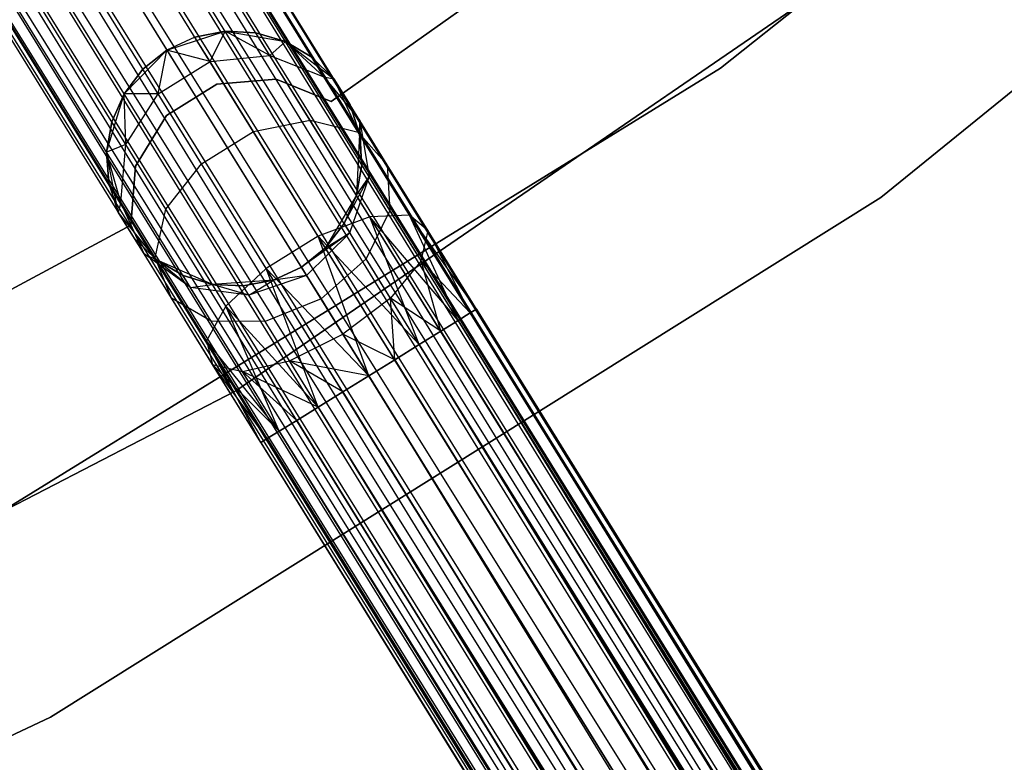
# Model space of a CAD drawing. Extents: x -189 to 189, y -189 to 189.
# Tile 193 of 256: x 30.16 to 37.87, y -56.17 to -50.36. Entities that reach past the tile are written whole.
import ezdxf

# ---------------------------------------------------------------- set-up
doc = ezdxf.new("R2010")
doc.units = 0
doc.header["$LTSCALE"] = 25.4
doc.layers.get('0').update_dxf_attribs({"linetype": 'CONTINUOUS'})

# ---------------------------------------------------------------- blocks, each defined once
blk = doc.blocks.new('NL2500012474_STL')
at = {"color": 0}
for p, q in [((280.8198, -142.7524, 177.8546), (214.8885, -36.2698, 177.8546)), ((280.8198, -142.7524, 177.8546), (214.8885, -36.2698, 177.8546)), ((214.8885, -36.2698, 177.1454), (280.8688, -142.722, 177.3795)), ((214.8885, -36.2698, 177.1454), (280.8688, -142.722, 177.3795)), ((280.8688, -142.722, 177.3795), (214.9376, -36.2395, 177.6205)), ((280.8688, -142.722, 177.3795), (214.9376, -36.2395, 177.3795)), ((280.8198, -142.7524, 177.8546), (214.9376, -36.2395, 177.6205)), ((280.8198, -142.7524, 177.8546), (214.9376, -36.2395, 177.6205)), ((280.8688, -142.722, 177.3795), (214.9376, -36.2395, 177.6205)), ((280.8688, -142.722, 177.3795), (214.9376, -36.2395, 177.3795)), ((280.5886, -142.8956, 178.2485), (214.7933, -36.3288, 178.0681)), ((280.5886, -142.8956, 178.2485), (214.7933, -36.3288, 178.0681)), ((280.8198, -142.7524, 177.8546), (214.7933, -36.3288, 178.0681)), ((280.8198, -142.7524, 177.8546), (214.7933, -36.3288, 178.0681)), ((214.7933, -36.3288, 176.9319), (280.7245, -142.8114, 176.9319)), ((214.7933, -36.3288, 176.9319), (280.7245, -142.8114, 176.9319)), ((214.7933, -36.3288, 176.9319), (280.8688, -142.722, 177.3795)), ((214.7933, -36.3288, 176.9319), (280.8688, -142.722, 177.3795)), ((280.2283, -143.1187, 178.4709), (214.6574, -36.413, 178.2485)), ((280.2283, -143.1187, 178.4709), (214.6574, -36.413, 178.2485)), ((280.5886, -142.8956, 178.2485), (214.6574, -36.413, 178.2485)), ((280.5886, -142.8956, 178.2485), (214.6574, -36.413, 178.2485)), ((214.6574, -36.413, 176.7515), (280.7245, -142.8114, 176.9319)), ((214.6574, -36.413, 176.7515), (280.7245, -142.8114, 176.9319)), ((280.2283, -143.1187, 178.4709), (214.4887, -36.5174, 178.3855)), ((280.2283, -143.1187, 178.4709), (214.4887, -36.5174, 178.3855)), ((280.4199, -143, 176.6146), (214.4887, -36.5174, 176.6146)), ((214.4887, -36.5174, 176.6146), (280.7245, -142.8114, 176.9319)), ((214.4887, -36.5174, 176.6146), (280.7245, -142.8114, 176.9319)), ((280.4199, -143, 176.6146), (214.4887, -36.5174, 176.6146)), ((280.2283, -143.1187, 178.4709), (214.2971, -36.6361, 178.4709)), ((280.2283, -143.1187, 178.4709), (214.2971, -36.6361, 178.4709)), ((214.2971, -36.6361, 176.5291), (280.4199, -143, 176.6146)), ((214.2971, -36.6361, 176.5291), (280.4199, -143, 176.6146)), ((280.0248, -143.2446, 178.5), (214.0936, -36.762, 178.5)), ((280.0248, -143.2446, 178.5), (214.0936, -36.762, 178.5)), ((214.0936, -36.762, 176.5), (280.0248, -143.2446, 176.5)), ((214.0936, -36.762, 176.5), (280.0248, -143.2446, 176.5)), ((214.0936, -36.762, 176.5), (280.4199, -143, 176.6146)), ((214.0936, -36.762, 176.5), (280.4199, -143, 176.6146)), ((279.461, -143.5937, 178.2485), (213.8901, -36.888, 178.4709)), ((279.461, -143.5937, 178.2485), (213.8901, -36.888, 178.4709)), ((279.8214, -143.3706, 178.4709), (213.8901, -36.888, 178.4709)), ((279.8214, -143.3706, 178.4709), (213.8901, -36.888, 178.4709)), ((213.8901, -36.888, 176.5291), (280.0248, -143.2446, 176.5)), ((213.8901, -36.888, 176.5291), (280.0248, -143.2446, 176.5)), ((279.6297, -143.4893, 176.6146), (213.6985, -37.0067, 176.6146)), ((213.6985, -37.0067, 176.6146), (280.0248, -143.2446, 176.5)), ((279.6297, -143.4893, 176.6146), (213.6985, -37.0067, 176.6146)), ((279.461, -143.5937, 178.2485), (213.6985, -37.0067, 178.3855)), ((279.461, -143.5937, 178.2485), (213.6985, -37.0067, 178.3855)), ((213.6985, -37.0067, 176.6146), (280.0248, -143.2446, 176.5)), ((279.6297, -143.4893, 176.6146), (213.5298, -37.1111, 176.7515)), ((279.6297, -143.4893, 176.6146), (213.5298, -37.1111, 176.7515)), ((279.2299, -143.7369, 177.8546), (213.5298, -37.1111, 178.2485)), ((279.2299, -143.7369, 177.8546), (213.5298, -37.1111, 178.2485)), ((279.461, -143.5937, 178.2485), (213.5298, -37.1111, 178.2485)), ((279.461, -143.5937, 178.2485), (213.5298, -37.1111, 178.2485)), ((279.6297, -143.4893, 176.6146), (213.3939, -37.1953, 176.9319)), ((279.6297, -143.4893, 176.6146), (213.3939, -37.1953, 176.9319)), ((279.3251, -143.6779, 176.9319), (213.3939, -37.1953, 176.9319)), ((279.3251, -143.6779, 176.9319), (213.3939, -37.1953, 176.9319)), ((279.2299, -143.7369, 177.8546), (213.3939, -37.1953, 178.0681)), ((279.2299, -143.7369, 177.8546), (213.3939, -37.1953, 178.0681)), ((279.1808, -143.7672, 177.3795), (213.2496, -37.2846, 177.3795)), ((279.1808, -143.7672, 177.3795), (213.2496, -37.2846, 177.6205)), ((279.3251, -143.6779, 176.9319), (213.2496, -37.2846, 177.3795)), ((279.3251, -143.6779, 176.9319), (213.2496, -37.2846, 177.3795)), ((279.1808, -143.7672, 177.3795), (213.2496, -37.2846, 177.3795)), ((279.1808, -143.7672, 177.3795), (213.2496, -37.2846, 177.6205)), ((279.3251, -143.6779, 176.9319), (213.2986, -37.2543, 177.1454)), ((279.3251, -143.6779, 176.9319), (213.2986, -37.2543, 177.1454)), ((279.1808, -143.7672, 177.3795), (213.2986, -37.2543, 177.8546)), ((279.1808, -143.7672, 177.3795), (213.2986, -37.2543, 177.8546)), ((279.2299, -143.7369, 177.8546), (213.2986, -37.2543, 177.8546)), ((279.2299, -143.7369, 177.8546), (213.2986, -37.2543, 177.8546)), ((232.8032, -46.0138, 20), (226.9551, -50.6789, 20)), ((226.9551, -50.6789, 19), (232.8032, -46.0138, 19)), ((232.8032, -46.0138, 20), (226.9551, -50.6789, 20)), ((226.9551, -50.6789, 19), (232.8032, -46.0138, 19)), ((228.2097, -51.6896, 26.5), (234.1705, -46.8659, 26.5)), ((234.1705, -46.8659, 17), (228.2097, -51.6896, 17)), ((228.2097, -51.6896, 26.5), (234.1705, -46.8659, 26.5)), ((234.1705, -46.8659, 17), (228.2097, -51.6896, 17)), ((228.4834, -47.7014, 22), (223.9073, -50.9379, 22)), ((223.9073, -50.9379, 20), (228.4834, -47.7014, 20)), ((223.9073, -50.9379, 20), (228.4834, -47.7014, 20)), ((228.4834, -47.7014, 22), (223.9073, -50.9379, 22)), ((229.4569, -48.8872, 26.5), (223.1609, -53.2036, 26.5)), ((223.1609, -53.2036, 17), (229.4569, -48.8872, 17)), ((223.1609, -53.2036, 17), (229.4569, -48.8872, 17)), ((229.4569, -48.8872, 26.5), (223.1609, -53.2036, 26.5)), ((222.6218, -50.5356, 20), (223.0772, -50.3883, 20)), ((222.6218, -50.5356, 20), (223.0772, -50.3883, 20)), ((223.0772, -50.3883, 25.5), (222.8405, -50.4343, 25.5)), ((222.8405, -50.4343, 25.5), (223.0772, -50.3883, 20)), ((222.8405, -50.4343, 25.5), (223.0772, -50.3883, 20)), ((223.0772, -50.3883, 25.5), (222.8405, -50.4343, 25.5)), ((222.9596, -50.6266, 26.6369), (223.0772, -50.3883, 25.5)), ((222.9596, -50.6266, 26.6369), (223.0772, -50.3883, 25.5)), ((223.0772, -50.3883, 20), (223.5489, -50.4696, 20)), ((223.4281, -50.5782, 26.5518), (223.0772, -50.3883, 25.5)), ((223.4281, -50.5782, 26.5518), (223.0772, -50.3883, 25.5)), ((223.318, -50.4003, 25.5), (223.0772, -50.3883, 25.5)), ((223.0772, -50.3883, 20), (223.318, -50.4003, 25.5)), ((223.0772, -50.3883, 20), (223.5489, -50.4696, 20)), ((223.0772, -50.3883, 25.5), (223.0772, -50.3883, 20)), ((223.0772, -50.3883, 25.5), (223.0772, -50.3883, 20)), ((223.318, -50.4003, 25.5), (223.0772, -50.3883, 25.5)), ((223.0772, -50.3883, 20), (223.318, -50.4003, 25.5)), ((223.4281, -50.5782, 26.5518), (223.318, -50.4003, 25.5)), ((223.4281, -50.5782, 26.5518), (223.318, -50.4003, 25.5)), ((223.5489, -50.4696, 25.5), (223.318, -50.4003, 25.5)), ((223.318, -50.4003, 25.5), (223.5489, -50.4696, 20)), ((223.318, -50.4003, 25.5), (223.5489, -50.4696, 20)), ((223.5489, -50.4696, 25.5), (223.318, -50.4003, 25.5)), ((222.8405, -50.4343, 25.5), (222.6218, -50.5356, 25.5)), ((222.8405, -50.4343, 25.5), (222.6218, -50.5356, 25.5)), ((222.8405, -50.4343, 25.5), (222.6218, -50.5356, 20)), ((222.8405, -50.4343, 25.5), (222.6218, -50.5356, 20)), ((222.9596, -50.6266, 26.6369), (222.8405, -50.4343, 25.5)), ((222.9596, -50.6266, 26.6369), (222.8405, -50.4343, 25.5)), ((223.4281, -50.5782, 26.5518), (223.5489, -50.4696, 25.5)), ((223.4281, -50.5782, 26.5518), (223.5489, -50.4696, 25.5)), ((223.5489, -50.4696, 20), (223.9288, -50.7607, 20)), ((223.8509, -50.7445, 26.4011), (223.5489, -50.4696, 25.5)), ((223.8509, -50.7445, 26.4011), (223.5489, -50.4696, 25.5)), ((223.7565, -50.5921, 25.5), (223.5489, -50.4696, 25.5)), ((223.5489, -50.4696, 20), (223.7565, -50.5921, 25.5)), ((223.5489, -50.4696, 20), (223.9288, -50.7607, 20)), ((223.5489, -50.4696, 25.5), (223.5489, -50.4696, 20)), ((223.5489, -50.4696, 25.5), (223.5489, -50.4696, 20)), ((223.7565, -50.5921, 25.5), (223.5489, -50.4696, 25.5)), ((223.5489, -50.4696, 20), (223.7565, -50.5921, 25.5)), ((222.287, -50.8776, 20), (222.6218, -50.5356, 20)), ((222.287, -50.8776, 20), (222.6218, -50.5356, 20)), ((222.6218, -50.5356, 25.5), (222.4336, -50.6863, 25.5)), ((222.4336, -50.6863, 25.5), (222.6218, -50.5356, 20)), ((222.6218, -50.5356, 25.5), (222.4336, -50.6863, 25.5)), ((222.4336, -50.6863, 25.5), (222.6218, -50.5356, 20)), ((222.5527, -50.8785, 26.6369), (222.6218, -50.5356, 25.5)), ((222.5527, -50.8785, 26.6369), (222.6218, -50.5356, 25.5)), ((222.9596, -50.6266, 26.6369), (222.6218, -50.5356, 25.5)), ((222.9596, -50.6266, 26.6369), (222.6218, -50.5356, 25.5)), ((222.6218, -50.5356, 25.5), (222.6218, -50.5356, 20)), ((222.6218, -50.5356, 25.5), (222.6218, -50.5356, 20)), ((222.5527, -50.8785, 26.6369), (222.9596, -50.6266, 26.6369)), ((222.5527, -50.8785, 26.6369), (222.9596, -50.6266, 26.6369)), ((222.9596, -50.6266, 26.6369), (223.4281, -50.5782, 26.5518)), ((222.9596, -50.6266, 26.6369), (223.4281, -50.5782, 26.5518)), ((223.2986, -51.1741, 27.6008), (222.9596, -50.6266, 26.6369)), ((223.2986, -51.1741, 27.6008), (222.9596, -50.6266, 26.6369)), ((223.4281, -50.5782, 26.5518), (223.8509, -50.7445, 26.4011)), ((223.7418, -51.0847, 27.4435), (223.4281, -50.5782, 26.5518)), ((223.7418, -51.0847, 27.4435), (223.4281, -50.5782, 26.5518)), ((223.4281, -50.5782, 26.5518), (223.8509, -50.7445, 26.4011)), ((223.8509, -50.7445, 26.4011), (223.7565, -50.5921, 25.5)), ((223.8509, -50.7445, 26.4011), (223.7565, -50.5921, 25.5)), ((223.9288, -50.7607, 25.5), (223.7565, -50.5921, 25.5)), ((223.7565, -50.5921, 25.5), (223.9288, -50.7607, 20)), ((223.7565, -50.5921, 25.5), (223.9288, -50.7607, 20)), ((223.9288, -50.7607, 25.5), (223.7565, -50.5921, 25.5)), ((220.5874, -54.6052, 19), (226.9551, -50.6789, 19)), ((226.9551, -50.6789, 20), (220.5874, -54.6052, 20)), ((226.9551, -50.6789, 20), (220.5874, -54.6052, 20)), ((220.5874, -54.6052, 19), (226.9551, -50.6789, 19)), ((222.4336, -50.6863, 25.5), (222.287, -50.8776, 25.5)), ((222.287, -50.8776, 20), (222.4336, -50.6863, 25.5)), ((222.4336, -50.6863, 25.5), (222.287, -50.8776, 25.5)), ((222.287, -50.8776, 20), (222.4336, -50.6863, 25.5)), ((222.5527, -50.8785, 26.6369), (222.4336, -50.6863, 25.5)), ((222.5527, -50.8785, 26.6369), (222.4336, -50.6863, 25.5)), ((226.9551, -50.6789, 20), (226.9551, -50.6789, 19)), ((226.9551, -50.6789, 20), (226.9551, -50.6789, 19)), ((223.4764, -50.7637, 22), (223.0133, -50.8031, 22)), ((223.0133, -50.8031, 20), (223.4764, -50.7637, 20)), ((223.0133, -50.8031, 20), (223.4764, -50.7637, 20)), ((223.4764, -50.7637, 22), (223.0133, -50.8031, 22)), ((223.9073, -50.9379, 22), (223.4764, -50.7637, 22)), ((223.4764, -50.7637, 22), (223.4764, -50.7637, 20)), ((223.4764, -50.7637, 20), (223.9073, -50.9379, 20)), ((223.4764, -50.7637, 22), (223.4764, -50.7637, 20)), ((223.4764, -50.7637, 20), (223.9073, -50.9379, 20)), ((223.9073, -50.9379, 22), (223.4764, -50.7637, 22)), ((223.8509, -50.7445, 26.4011), (223.9288, -50.7607, 25.5)), ((223.8509, -50.7445, 26.4011), (223.9288, -50.7607, 25.5)), ((223.8509, -50.7445, 26.4011), (224.131, -51.0873, 26.2192)), ((224.1196, -51.1784, 27.165), (223.8509, -50.7445, 26.4011)), ((224.1196, -51.1784, 27.165), (223.8509, -50.7445, 26.4011)), ((223.8509, -50.7445, 26.4011), (224.131, -51.0873, 26.2192)), ((223.9288, -50.7607, 20), (224.1299, -51.195, 20)), ((224.131, -51.0873, 26.2192), (223.9288, -50.7607, 25.5)), ((223.9288, -50.7607, 20), (224.0557, -50.9657, 25.5)), ((223.9288, -50.7607, 25.5), (223.9288, -50.7607, 20)), ((224.131, -51.0873, 26.2192), (223.9288, -50.7607, 25.5)), ((223.9288, -50.7607, 20), (224.0557, -50.9657, 25.5)), ((223.9288, -50.7607, 20), (224.1299, -51.195, 20)), ((223.9288, -50.7607, 25.5), (223.9288, -50.7607, 20)), ((223.0133, -50.8031, 22), (222.618, -51.0476, 22)), ((222.618, -51.0476, 20), (223.0133, -50.8031, 20)), ((222.618, -51.0476, 20), (223.0133, -50.8031, 20)), ((223.0133, -50.8031, 22), (222.618, -51.0476, 22)), ((223.0133, -50.8031, 22), (223.0133, -50.8031, 20)), ((223.0133, -50.8031, 22), (223.0133, -50.8031, 20)), ((222.1495, -51.336, 20), (222.287, -50.8776, 20)), ((222.1495, -51.336, 20), (222.287, -50.8776, 20)), ((222.287, -50.8776, 25.5), (222.1904, -51.0985, 25.5)), ((222.1904, -51.0985, 25.5), (222.287, -50.8776, 20)), ((222.1904, -51.0985, 25.5), (222.287, -50.8776, 20)), ((222.287, -50.8776, 25.5), (222.1904, -51.0985, 25.5)), ((222.3005, -51.2764, 26.5518), (222.287, -50.8776, 25.5)), ((222.3005, -51.2764, 26.5518), (222.287, -50.8776, 25.5)), ((222.5527, -50.8785, 26.6369), (222.287, -50.8776, 25.5)), ((222.5527, -50.8785, 26.6369), (222.287, -50.8776, 25.5)), ((222.287, -50.8776, 25.5), (222.287, -50.8776, 20)), ((222.287, -50.8776, 25.5), (222.287, -50.8776, 20)), ((222.3005, -51.2764, 26.5518), (222.5527, -50.8785, 26.6369)), ((222.3005, -51.2764, 26.5518), (222.5527, -50.8785, 26.6369)), ((222.8917, -51.4261, 27.6008), (222.5527, -50.8785, 26.6369)), ((222.8917, -51.4261, 27.6008), (222.5527, -50.8785, 26.6369)), ((223.9073, -50.9379, 22), (223.9073, -50.9379, 20)), ((223.9073, -50.9379, 22), (223.9073, -50.9379, 20)), ((224.131, -51.0873, 26.2192), (224.0557, -50.9657, 25.5)), ((224.1299, -51.195, 25.5), (224.0557, -50.9657, 25.5)), ((224.131, -51.0873, 26.2192), (224.0557, -50.9657, 25.5)), ((224.0557, -50.9657, 25.5), (224.1299, -51.195, 20)), ((224.0557, -50.9657, 25.5), (224.1299, -51.195, 20)), ((224.1299, -51.195, 25.5), (224.0557, -50.9657, 25.5)), ((222.1904, -51.0985, 25.5), (222.1495, -51.336, 25.5)), ((222.1495, -51.336, 20), (222.1904, -51.0985, 25.5)), ((222.1904, -51.0985, 25.5), (222.1495, -51.336, 25.5)), ((222.1495, -51.336, 20), (222.1904, -51.0985, 25.5)), ((222.3005, -51.2764, 26.5518), (222.1904, -51.0985, 25.5)), ((222.3005, -51.2764, 26.5518), (222.1904, -51.0985, 25.5)), ((222.618, -51.0476, 22), (222.3759, -51.4444, 22)), ((222.3759, -51.4444, 20), (222.618, -51.0476, 20)), ((222.3759, -51.4444, 20), (222.618, -51.0476, 20)), ((222.618, -51.0476, 22), (222.3759, -51.4444, 22)), ((222.618, -51.0476, 22), (222.618, -51.0476, 20)), ((222.618, -51.0476, 22), (222.618, -51.0476, 20)), ((223.2986, -51.1741, 27.6008), (223.7418, -51.0847, 27.4435)), ((223.2986, -51.1741, 27.6008), (223.7418, -51.0847, 27.4435)), ((223.7418, -51.0847, 27.4435), (224.1196, -51.1784, 27.165)), ((224.2112, -51.8429, 28.0393), (223.7418, -51.0847, 27.4435)), ((224.2112, -51.8429, 28.0393), (223.7418, -51.0847, 27.4435)), ((223.7418, -51.0847, 27.4435), (224.1196, -51.1784, 27.165)), ((224.1299, -51.195, 25.5), (224.131, -51.0873, 26.2192)), ((224.1299, -51.195, 25.5), (224.131, -51.0873, 26.2192)), ((224.147, -51.4355, 25.5), (224.131, -51.0873, 26.2192)), ((224.131, -51.0873, 26.2192), (224.2044, -51.5282, 26.048)), ((224.147, -51.4355, 25.5), (224.131, -51.0873, 26.2192)), ((224.3455, -51.4337, 26.829), (224.131, -51.0873, 26.2192)), ((224.3455, -51.4337, 26.829), (224.131, -51.0873, 26.2192)), ((224.131, -51.0873, 26.2192), (224.2044, -51.5282, 26.048)), ((222.8917, -51.4261, 27.6008), (223.2986, -51.1741, 27.6008)), ((222.8917, -51.4261, 27.6008), (223.2986, -51.1741, 27.6008)), ((223.806, -51.9936, 28.2448), (223.2986, -51.1741, 27.6008)), ((223.806, -51.9936, 28.2448), (223.2986, -51.1741, 27.6008)), ((224.1196, -51.1784, 27.165), (224.3455, -51.4337, 26.829)), ((224.5217, -51.8279, 27.6754), (224.1196, -51.1784, 27.165)), ((224.5217, -51.8279, 27.6754), (224.1196, -51.1784, 27.165)), ((224.1196, -51.1784, 27.165), (224.3455, -51.4337, 26.829)), ((224.1299, -51.195, 20), (224.106, -51.6731, 20)), ((224.1299, -51.195, 20), (224.106, -51.6731, 20)), ((224.147, -51.4355, 25.5), (224.1299, -51.195, 25.5)), ((224.1299, -51.195, 20), (224.147, -51.4355, 25.5)), ((224.1299, -51.195, 25.5), (224.1299, -51.195, 20)), ((224.1299, -51.195, 25.5), (224.1299, -51.195, 20)), ((224.147, -51.4355, 25.5), (224.1299, -51.195, 25.5)), ((224.1299, -51.195, 20), (224.147, -51.4355, 25.5)), ((222.3005, -51.2764, 26.5518), (222.1495, -51.336, 25.5)), ((222.3005, -51.2764, 26.5518), (222.1495, -51.336, 25.5)), ((222.2407, -51.8059, 20), (222.1495, -51.336, 20)), ((222.2609, -51.7289, 26.4011), (222.1495, -51.336, 25.5)), ((222.1495, -51.336, 25.5), (222.1666, -51.5765, 25.5)), ((222.2609, -51.7289, 26.4011), (222.1495, -51.336, 25.5)), ((222.1666, -51.5765, 25.5), (222.1495, -51.336, 20)), ((222.2407, -51.8059, 20), (222.1495, -51.336, 20)), ((222.1666, -51.5765, 25.5), (222.1495, -51.336, 20)), ((222.1495, -51.336, 25.5), (222.1666, -51.5765, 25.5)), ((222.1495, -51.336, 25.5), (222.1495, -51.336, 20)), ((222.1495, -51.336, 25.5), (222.1495, -51.336, 20)), ((222.2609, -51.7289, 26.4011), (222.3005, -51.2764, 26.5518)), ((222.2609, -51.7289, 26.4011), (222.3005, -51.2764, 26.5518)), ((222.6142, -51.7829, 27.4435), (222.3005, -51.2764, 26.5518)), ((222.6142, -51.7829, 27.4435), (222.3005, -51.2764, 26.5518)), ((222.3759, -51.4444, 22), (222.3394, -51.9078, 22)), ((222.3394, -51.9078, 20), (222.3759, -51.4444, 20)), ((222.3394, -51.9078, 20), (222.3759, -51.4444, 20)), ((222.3759, -51.4444, 22), (222.3394, -51.9078, 22)), ((222.3759, -51.4444, 22), (222.3759, -51.4444, 20)), ((222.3759, -51.4444, 22), (222.3759, -51.4444, 20)), ((222.6142, -51.7829, 27.4435), (222.8917, -51.4261, 27.6008)), ((222.6142, -51.7829, 27.4435), (222.8917, -51.4261, 27.6008)), ((223.3991, -52.2456, 28.2448), (222.8917, -51.4261, 27.6008)), ((223.3991, -52.2456, 28.2448), (222.8917, -51.4261, 27.6008)), ((224.106, -51.6731, 25.5), (224.147, -51.4355, 25.5)), ((224.147, -51.4355, 25.5), (224.106, -51.6731, 20)), ((224.147, -51.4355, 25.5), (224.106, -51.6731, 20)), ((224.106, -51.6731, 25.5), (224.147, -51.4355, 25.5)), ((224.2044, -51.5282, 26.048), (224.147, -51.4355, 25.5)), ((224.2044, -51.5282, 26.048), (224.147, -51.4355, 25.5)), ((224.3455, -51.4337, 26.829), (224.3678, -51.7921, 26.5125)), ((224.6665, -51.9521, 27.2364), (224.3455, -51.4337, 26.829)), ((224.6665, -51.9521, 27.2364), (224.3455, -51.4337, 26.829)), ((224.3455, -51.4337, 26.829), (224.3678, -51.7921, 26.5125)), ((224.0095, -51.894, 25.5), (224.2044, -51.5282, 26.048)), ((224.0095, -51.894, 25.5), (224.2044, -51.5282, 26.048)), ((224.0541, -51.9661, 25.9265), (224.2044, -51.5282, 26.048)), ((224.0541, -51.9661, 25.9265), (224.2044, -51.5282, 26.048)), ((224.106, -51.6731, 25.5), (224.2044, -51.5282, 26.048)), ((224.106, -51.6731, 25.5), (224.2044, -51.5282, 26.048)), ((224.3678, -51.7921, 26.5125), (224.2044, -51.5282, 26.048)), ((224.3678, -51.7921, 26.5125), (224.2044, -51.5282, 26.048)), ((222.2609, -51.7289, 26.4011), (222.1666, -51.5765, 25.5)), ((222.1666, -51.5765, 25.5), (222.2407, -51.8059, 25.5)), ((222.2609, -51.7289, 26.4011), (222.1666, -51.5765, 25.5)), ((222.2407, -51.8059, 20), (222.1666, -51.5765, 25.5)), ((222.1666, -51.5765, 25.5), (222.2407, -51.8059, 25.5)), ((222.2407, -51.8059, 20), (222.1666, -51.5765, 25.5)), ((221.711, -55.7597, 26.5), (228.2097, -51.6896, 26.5)), ((228.2097, -51.6896, 17), (221.711, -55.7597, 17)), ((221.711, -55.7597, 26.5), (228.2097, -51.6896, 26.5)), ((228.2097, -51.6896, 17), (221.711, -55.7597, 17)), ((224.106, -51.6731, 20), (223.8628, -52.0853, 20)), ((224.106, -51.6731, 20), (223.8628, -52.0853, 20)), ((224.0095, -51.894, 25.5), (224.106, -51.6731, 25.5)), ((224.106, -51.6731, 20), (224.0095, -51.894, 25.5)), ((224.0095, -51.894, 25.5), (224.106, -51.6731, 25.5)), ((224.106, -51.6731, 20), (224.0095, -51.894, 25.5)), ((224.106, -51.6731, 25.5), (224.106, -51.6731, 20)), ((224.106, -51.6731, 25.5), (224.106, -51.6731, 20)), ((228.2097, -51.6896, 26.5), (228.2097, -51.6896, 17)), ((228.2097, -51.6896, 26.5), (228.2097, -51.6896, 17)), ((222.2609, -51.7289, 26.4011), (222.2407, -51.8059, 25.5)), ((222.2609, -51.7289, 26.4011), (222.2407, -51.8059, 25.5)), ((222.443, -52.1325, 26.2192), (222.2609, -51.7289, 26.4011)), ((222.5296, -52.1629, 27.165), (222.2609, -51.7289, 26.4011)), ((222.443, -52.1325, 26.2192), (222.2609, -51.7289, 26.4011)), ((222.5296, -52.1629, 27.165), (222.2609, -51.7289, 26.4011)), ((222.5296, -52.1629, 27.165), (222.6142, -51.7829, 27.4435)), ((222.5296, -52.1629, 27.165), (222.6142, -51.7829, 27.4435)), ((223.0836, -52.541, 28.0393), (222.6142, -51.7829, 27.4435)), ((223.0836, -52.541, 28.0393), (222.6142, -51.7829, 27.4435)), ((224.3678, -51.7921, 26.5125), (224.1813, -52.1715, 26.2881)), ((224.3678, -51.7921, 26.5125), (224.1813, -52.1715, 26.2881)), ((224.6123, -52.1871, 26.8229), (224.3678, -51.7921, 26.5125)), ((224.6123, -52.1871, 26.8229), (224.3678, -51.7921, 26.5125)), ((222.5399, -52.1795, 20), (222.2407, -51.8059, 20)), ((222.443, -52.1325, 26.2192), (222.2407, -51.8059, 25.5)), ((222.2407, -51.8059, 25.5), (222.2407, -51.8059, 20)), ((222.3676, -52.0109, 25.5), (222.2407, -51.8059, 20)), ((222.443, -52.1325, 26.2192), (222.2407, -51.8059, 25.5)), ((222.3676, -52.0109, 25.5), (222.2407, -51.8059, 20)), ((222.5399, -52.1795, 20), (222.2407, -51.8059, 20)), ((222.2407, -51.8059, 25.5), (222.2407, -51.8059, 20)), ((224.2112, -51.8429, 28.0393), (223.806, -51.9936, 28.2448)), ((224.2112, -51.8429, 28.0393), (223.806, -51.9936, 28.2448)), ((224.5217, -51.8279, 27.6754), (224.2112, -51.8429, 28.0393)), ((224.5217, -51.8279, 27.6754), (224.2112, -51.8429, 28.0393)), ((224.5962, -52.8416, 28.3855), (224.2112, -51.8429, 28.0393)), ((224.7649, -52.7371, 28.2485), (224.2112, -51.8429, 28.0393)), ((224.5962, -52.8416, 28.3855), (224.2112, -51.8429, 28.0393)), ((224.7649, -52.7371, 28.2485), (224.2112, -51.8429, 28.0393)), ((224.9008, -52.653, 28.0681), (224.2112, -51.8429, 28.0393)), ((224.9008, -52.653, 28.0681), (224.2112, -51.8429, 28.0393)), ((224.9008, -52.653, 28.0681), (224.5217, -51.8279, 27.6754)), ((224.996, -52.594, 27.8546), (224.5217, -51.8279, 27.6754)), ((224.9008, -52.653, 28.0681), (224.5217, -51.8279, 27.6754)), ((224.996, -52.594, 27.8546), (224.5217, -51.8279, 27.6754)), ((225.0451, -52.5636, 27.6205), (224.5217, -51.8279, 27.6754)), ((225.0451, -52.5636, 27.6205), (224.5217, -51.8279, 27.6754)), ((224.6665, -51.9521, 27.2364), (224.5217, -51.8279, 27.6754)), ((224.6665, -51.9521, 27.2364), (224.5217, -51.8279, 27.6754)), ((222.3394, -51.9078, 22), (217.3995, -54.5577, 22)), ((217.3995, -54.5577, 20), (222.3394, -51.9078, 20)), ((217.3995, -54.5577, 20), (222.3394, -51.9078, 20)), ((222.3394, -51.9078, 22), (217.3995, -54.5577, 22)), ((222.3394, -51.9078, 22), (222.3394, -51.9078, 20)), ((222.3394, -51.9078, 22), (222.3394, -51.9078, 20)), ((223.8628, -52.0853, 25.5), (224.0095, -51.894, 25.5)), ((224.0095, -51.894, 25.5), (223.8628, -52.0853, 20)), ((224.0095, -51.894, 25.5), (223.8628, -52.0853, 20)), ((223.8628, -52.0853, 25.5), (224.0095, -51.894, 25.5)), ((224.0095, -51.894, 25.5), (224.0541, -51.9661, 25.9265)), ((224.0095, -51.894, 25.5), (224.0541, -51.9661, 25.9265)), ((224.6123, -52.1871, 26.8229), (224.6665, -51.9521, 27.2364)), ((224.6123, -52.1871, 26.8229), (224.6665, -51.9521, 27.2364)), ((225.0451, -52.5636, 27.3795), (224.6665, -51.9521, 27.2364)), ((225.0451, -52.5636, 27.6205), (224.6665, -51.9521, 27.2364)), ((225.0451, -52.5636, 27.6205), (224.6665, -51.9521, 27.2364)), ((225.0451, -52.5636, 27.3795), (224.6665, -51.9521, 27.2364)), ((224.996, -52.594, 27.1454), (224.6665, -51.9521, 27.2364)), ((224.996, -52.594, 27.1454), (224.6665, -51.9521, 27.2364)), ((222.443, -52.1325, 26.2192), (222.3676, -52.0109, 25.5)), ((222.3676, -52.0109, 25.5), (222.5399, -52.1795, 25.5)), ((222.443, -52.1325, 26.2192), (222.3676, -52.0109, 25.5)), ((222.5399, -52.1795, 20), (222.3676, -52.0109, 25.5)), ((222.3676, -52.0109, 25.5), (222.5399, -52.1795, 25.5)), ((222.5399, -52.1795, 20), (222.3676, -52.0109, 25.5)), ((223.806, -51.9936, 28.2448), (223.3991, -52.2456, 28.2448)), ((223.806, -51.9936, 28.2448), (223.3991, -52.2456, 28.2448)), ((224.0541, -51.9661, 25.9265), (223.6747, -52.236, 25.5)), ((224.0541, -51.9661, 25.9265), (223.6747, -52.236, 25.5)), ((224.0541, -51.9661, 25.9265), (223.7147, -52.3007, 25.8827)), ((224.0541, -51.9661, 25.9265), (223.7147, -52.3007, 25.8827)), ((224.2011, -53.0862, 28.5), (223.806, -51.9936, 28.2448)), ((224.4046, -52.9602, 28.4709), (223.806, -51.9936, 28.2448)), ((224.2011, -53.0862, 28.5), (223.806, -51.9936, 28.2448)), ((224.4046, -52.9602, 28.4709), (223.806, -51.9936, 28.2448)), ((224.5962, -52.8416, 28.3855), (223.806, -51.9936, 28.2448)), ((224.5962, -52.8416, 28.3855), (223.806, -51.9936, 28.2448)), ((223.8628, -52.0853, 25.5), (224.0541, -51.9661, 25.9265)), ((223.8628, -52.0853, 25.5), (224.0541, -51.9661, 25.9265)), ((224.1813, -52.1715, 26.2881), (224.0541, -51.9661, 25.9265)), ((224.1813, -52.1715, 26.2881), (224.0541, -51.9661, 25.9265)), ((223.8628, -52.0853, 20), (223.6747, -52.236, 20)), ((223.6747, -52.236, 25.5), (223.8628, -52.0853, 25.5)), ((223.6747, -52.236, 25.5), (223.8628, -52.0853, 25.5)), ((223.8628, -52.0853, 20), (223.6747, -52.236, 20)), ((223.8628, -52.0853, 25.5), (223.8628, -52.0853, 20)), ((223.8628, -52.0853, 25.5), (223.8628, -52.0853, 20)), ((222.8049, -52.3947, 26.048), (222.443, -52.1325, 26.2192)), ((222.443, -52.1325, 26.2192), (222.5399, -52.1795, 25.5)), ((222.443, -52.1325, 26.2192), (222.5399, -52.1795, 25.5)), ((222.6574, -52.4789, 26.829), (222.443, -52.1325, 26.2192)), ((222.8049, -52.3947, 26.048), (222.443, -52.1325, 26.2192)), ((222.6574, -52.4789, 26.829), (222.443, -52.1325, 26.2192)), ((222.6574, -52.4789, 26.829), (222.5296, -52.1629, 27.165)), ((222.9318, -52.8123, 27.6754), (222.5296, -52.1629, 27.165)), ((222.6574, -52.4789, 26.829), (222.5296, -52.1629, 27.165)), ((222.9318, -52.8123, 27.6754), (222.5296, -52.1629, 27.165)), ((222.9785, -52.3713, 20), (222.5399, -52.1795, 20)), ((222.8049, -52.3947, 26.048), (222.5399, -52.1795, 25.5)), ((222.5399, -52.1795, 25.5), (222.7475, -52.302, 25.5)), ((222.8049, -52.3947, 26.048), (222.5399, -52.1795, 25.5)), ((222.7475, -52.302, 25.5), (222.5399, -52.1795, 20)), ((222.9785, -52.3713, 20), (222.5399, -52.1795, 20)), ((222.7475, -52.302, 25.5), (222.5399, -52.1795, 20)), ((222.5399, -52.1795, 25.5), (222.7475, -52.302, 25.5)), ((222.5399, -52.1795, 25.5), (222.5399, -52.1795, 20)), ((222.5399, -52.1795, 25.5), (222.5399, -52.1795, 20)), ((224.1813, -52.1715, 26.2881), (223.8288, -52.485, 26.2071)), ((224.1813, -52.1715, 26.2881), (223.8288, -52.485, 26.2071)), ((224.3717, -52.4789, 26.5297), (224.1813, -52.1715, 26.2881)), ((224.3717, -52.4789, 26.5297), (224.1813, -52.1715, 26.2881)), ((224.6123, -52.1871, 26.8229), (224.3717, -52.4789, 26.5297)), ((224.6123, -52.1871, 26.8229), (224.3717, -52.4789, 26.5297)), ((224.996, -52.594, 27.1454), (224.6123, -52.1871, 26.8229)), ((224.9008, -52.653, 26.9319), (224.6123, -52.1871, 26.8229)), ((224.996, -52.594, 27.1454), (224.6123, -52.1871, 26.8229)), ((224.9008, -52.653, 26.9319), (224.6123, -52.1871, 26.8229)), ((224.7649, -52.7371, 26.7515), (224.6123, -52.1871, 26.8229)), ((224.7649, -52.7371, 26.7515), (224.6123, -52.1871, 26.8229)), ((223.3991, -52.2456, 28.2448), (223.0836, -52.541, 28.0393)), ((223.3991, -52.2456, 28.2448), (223.0836, -52.541, 28.0393)), ((223.806, -53.3309, 28.3855), (223.3991, -52.2456, 28.2448)), ((223.9976, -53.2122, 28.4709), (223.3991, -52.2456, 28.2448)), ((223.806, -53.3309, 28.3855), (223.3991, -52.2456, 28.2448)), ((223.9976, -53.2122, 28.4709), (223.3991, -52.2456, 28.2448)), ((224.2011, -53.0862, 28.5), (223.3991, -52.2456, 28.2448)), ((224.2011, -53.0862, 28.5), (223.3991, -52.2456, 28.2448)), ((223.6747, -52.236, 20), (223.4559, -52.3373, 20)), ((223.4559, -52.3373, 25.5), (223.6747, -52.236, 25.5)), ((223.4559, -52.3373, 25.5), (223.6747, -52.236, 25.5)), ((223.6747, -52.236, 20), (223.4559, -52.3373, 20)), ((223.6747, -52.236, 25.5), (223.7147, -52.3007, 25.8827)), ((223.6747, -52.236, 25.5), (223.7147, -52.3007, 25.8827)), ((223.6747, -52.236, 25.5), (223.6747, -52.236, 20)), ((223.6747, -52.236, 25.5), (223.6747, -52.236, 20)), ((222.8049, -52.3947, 26.048), (222.7475, -52.302, 25.5)), ((222.7475, -52.302, 25.5), (222.9785, -52.3713, 25.5)), ((222.8049, -52.3947, 26.048), (222.7475, -52.302, 25.5)), ((222.9785, -52.3713, 20), (222.7475, -52.302, 25.5)), ((222.7475, -52.302, 25.5), (222.9785, -52.3713, 25.5)), ((222.9785, -52.3713, 20), (222.7475, -52.302, 25.5)), ((223.4559, -52.3373, 20), (222.9785, -52.3713, 20)), ((223.4559, -52.3373, 20), (222.9785, -52.3713, 20)), ((223.2192, -52.3833, 25.5), (223.4559, -52.3373, 25.5)), ((223.4559, -52.3373, 20), (223.2192, -52.3833, 25.5)), ((223.2192, -52.3833, 25.5), (223.4559, -52.3373, 25.5)), ((223.4559, -52.3373, 20), (223.2192, -52.3833, 25.5)), ((223.7147, -52.3007, 25.8827), (223.2639, -52.4554, 25.9265)), ((223.7147, -52.3007, 25.8827), (223.2639, -52.4554, 25.9265)), ((223.2639, -52.4554, 25.9265), (223.4559, -52.3373, 25.5)), ((223.2639, -52.4554, 25.9265), (223.4559, -52.3373, 25.5)), ((223.7147, -52.3007, 25.8827), (223.4559, -52.3373, 25.5)), ((223.7147, -52.3007, 25.8827), (223.4559, -52.3373, 25.5)), ((223.4559, -52.3373, 25.5), (223.4559, -52.3373, 20)), ((223.4559, -52.3373, 25.5), (223.4559, -52.3373, 20)), ((223.7147, -52.3007, 25.8827), (223.8288, -52.485, 26.2071)), ((223.7147, -52.3007, 25.8827), (223.8288, -52.485, 26.2071)), ((222.8049, -52.3947, 26.048), (222.9785, -52.3713, 25.5)), ((222.8049, -52.3947, 26.048), (222.9785, -52.3713, 25.5)), ((223.2639, -52.4554, 25.9265), (222.8049, -52.3947, 26.048)), ((222.9683, -52.6586, 26.5125), (222.8049, -52.3947, 26.048)), ((223.2639, -52.4554, 25.9265), (222.8049, -52.3947, 26.048)), ((222.9683, -52.6586, 26.5125), (222.8049, -52.3947, 26.048)), ((223.2639, -52.4554, 25.9265), (222.9785, -52.3713, 25.5)), ((222.9785, -52.3713, 25.5), (223.2192, -52.3833, 25.5)), ((223.2639, -52.4554, 25.9265), (222.9785, -52.3713, 25.5)), ((223.2192, -52.3833, 25.5), (222.9785, -52.3713, 20)), ((223.2192, -52.3833, 25.5), (222.9785, -52.3713, 20)), ((222.9785, -52.3713, 25.5), (223.2192, -52.3833, 25.5)), ((222.9785, -52.3713, 25.5), (222.9785, -52.3713, 20)), ((222.9785, -52.3713, 25.5), (222.9785, -52.3713, 20)), ((223.2639, -52.4554, 25.9265), (223.2192, -52.3833, 25.5)), ((223.2639, -52.4554, 25.9265), (223.2192, -52.3833, 25.5)), ((222.9683, -52.6586, 26.5125), (222.6574, -52.4789, 26.829)), ((222.9784, -52.9973, 27.2364), (222.6574, -52.4789, 26.829)), ((222.9683, -52.6586, 26.5125), (222.6574, -52.4789, 26.829)), ((222.9784, -52.9973, 27.2364), (222.6574, -52.4789, 26.829)), ((223.3911, -52.6608, 26.2881), (223.2639, -52.4554, 25.9265)), ((223.3911, -52.6608, 26.2881), (223.2639, -52.4554, 25.9265)), ((223.8288, -52.485, 26.2071), (223.3911, -52.6608, 26.2881)), ((223.8288, -52.485, 26.2071), (223.3911, -52.6608, 26.2881)), ((223.8288, -52.485, 26.2071), (223.9996, -52.7608, 26.4239)), ((223.8288, -52.485, 26.2071), (223.9996, -52.7608, 26.4239)), ((224.3717, -52.4789, 26.5297), (223.9996, -52.7608, 26.4239)), ((224.3717, -52.4789, 26.5297), (223.9996, -52.7608, 26.4239)), ((224.7649, -52.7371, 26.7515), (224.3717, -52.4789, 26.5297)), ((224.7649, -52.7371, 26.7515), (224.3717, -52.4789, 26.5297)), ((224.5962, -52.8416, 26.6146), (224.3717, -52.4789, 26.5297)), ((224.5962, -52.8416, 26.6146), (224.3717, -52.4789, 26.5297)), ((224.4046, -52.9602, 26.5291), (224.3717, -52.4789, 26.5297)), ((224.4046, -52.9602, 26.5291), (224.3717, -52.4789, 26.5297)), ((223.0836, -52.541, 28.0393), (222.9318, -52.8123, 27.6754)), ((223.0836, -52.541, 28.0393), (222.9318, -52.8123, 27.6754)), ((223.5014, -53.5195, 28.0681), (223.0836, -52.541, 28.0393)), ((223.6373, -53.4353, 28.2485), (223.0836, -52.541, 28.0393)), ((223.5014, -53.5195, 28.0681), (223.0836, -52.541, 28.0393)), ((223.6373, -53.4353, 28.2485), (223.0836, -52.541, 28.0393)), ((223.806, -53.3309, 28.3855), (223.0836, -52.541, 28.0393)), ((223.806, -53.3309, 28.3855), (223.0836, -52.541, 28.0393)), ((224.996, -52.594, 27.1454), (225.0451, -52.5636, 27.3795)), ((225.0451, -52.5636, 27.6205), (224.996, -52.594, 27.8546)), ((225.0451, -52.5636, 27.6205), (224.996, -52.594, 27.8546)), ((224.996, -52.594, 27.1454), (225.0451, -52.5636, 27.3795)), ((225.0451, -52.5636, 27.3795), (276.8195, -136.1822, 27.6205)), ((225.0451, -52.5636, 27.3795), (276.8195, -136.1822, 27.6205)), ((225.0451, -52.5636, 27.6205), (276.8195, -136.1822, 27.6205)), ((225.0451, -52.5636, 27.6205), (276.8195, -136.1822, 27.6205)), ((225.0451, -52.5636, 27.6205), (276.6752, -136.2716, 28.0681)), ((225.0451, -52.5636, 27.6205), (276.6752, -136.2716, 28.0681)), ((224.9008, -52.653, 26.9319), (224.996, -52.594, 27.1454)), ((224.996, -52.594, 27.8546), (224.9008, -52.653, 28.0681)), ((224.996, -52.594, 27.8546), (224.9008, -52.653, 28.0681)), ((224.9008, -52.653, 26.9319), (224.996, -52.594, 27.1454)), ((224.996, -52.594, 27.1454), (276.7705, -136.2126, 27.1454)), ((224.996, -52.594, 27.1454), (276.7705, -136.2126, 27.1454)), ((224.996, -52.594, 27.1454), (276.8195, -136.1822, 27.6205)), ((224.996, -52.594, 27.1454), (276.8195, -136.1822, 27.6205)), ((224.996, -52.594, 27.8546), (276.6752, -136.2716, 28.0681)), ((224.996, -52.594, 27.8546), (276.6752, -136.2716, 28.0681)), ((223.3911, -52.6608, 26.2881), (222.9683, -52.6586, 26.5125)), ((223.2129, -53.0536, 26.8229), (222.9683, -52.6586, 26.5125)), ((223.3911, -52.6608, 26.2881), (222.9683, -52.6586, 26.5125)), ((223.2129, -53.0536, 26.8229), (222.9683, -52.6586, 26.5125)), ((223.5814, -52.9682, 26.5297), (223.3911, -52.6608, 26.2881)), ((223.5814, -52.9682, 26.5297), (223.3911, -52.6608, 26.2881)), ((224.7649, -52.7371, 26.7515), (224.9008, -52.653, 26.9319)), ((224.9008, -52.653, 28.0681), (224.7649, -52.7371, 28.2485)), ((224.9008, -52.653, 28.0681), (224.7649, -52.7371, 28.2485)), ((224.7649, -52.7371, 26.7515), (224.9008, -52.653, 26.9319)), ((224.9008, -52.653, 26.9319), (276.5393, -136.3557, 26.7515)), ((224.9008, -52.653, 26.9319), (276.5393, -136.3557, 26.7515)), ((224.9008, -52.653, 26.9319), (276.7705, -136.2126, 27.1454)), ((224.9008, -52.653, 26.9319), (276.7705, -136.2126, 27.1454)), ((224.9008, -52.653, 28.0681), (276.6752, -136.2716, 28.0681)), ((224.9008, -52.653, 28.0681), (276.6752, -136.2716, 28.0681)), ((224.9008, -52.653, 28.0681), (276.3706, -136.4602, 28.3855)), ((224.9008, -52.653, 28.0681), (276.3706, -136.4602, 28.3855)), ((223.5814, -52.9682, 26.5297), (223.9996, -52.7608, 26.4239)), ((223.5814, -52.9682, 26.5297), (223.9996, -52.7608, 26.4239)), ((223.9996, -52.7608, 26.4239), (224.2011, -53.0862, 26.5)), ((224.4046, -52.9602, 26.5291), (223.9996, -52.7608, 26.4239)), ((224.4046, -52.9602, 26.5291), (223.9996, -52.7608, 26.4239)), ((223.9996, -52.7608, 26.4239), (224.2011, -53.0862, 26.5)), ((224.5962, -52.8416, 26.6146), (224.7649, -52.7371, 26.7515)), ((224.7649, -52.7371, 28.2485), (224.5962, -52.8416, 28.3855)), ((224.7649, -52.7371, 28.2485), (224.5962, -52.8416, 28.3855)), ((224.5962, -52.8416, 26.6146), (224.7649, -52.7371, 26.7515)), ((224.7649, -52.7371, 26.7515), (276.5393, -136.3557, 26.7515)), ((224.7649, -52.7371, 26.7515), (276.5393, -136.3557, 26.7515)), ((224.7649, -52.7371, 28.2485), (276.3706, -136.4602, 28.3855)), ((224.7649, -52.7371, 28.2485), (276.3706, -136.4602, 28.3855)), ((223.3571, -53.6088, 27.6205), (222.9318, -52.8123, 27.6754)), ((222.9318, -52.8123, 27.6754), (222.9784, -52.9973, 27.2364)), ((223.4061, -53.5784, 27.8546), (222.9318, -52.8123, 27.6754)), ((223.3571, -53.6088, 27.6205), (222.9318, -52.8123, 27.6754)), ((223.4061, -53.5784, 27.8546), (222.9318, -52.8123, 27.6754)), ((223.5014, -53.5195, 28.0681), (222.9318, -52.8123, 27.6754)), ((223.5014, -53.5195, 28.0681), (222.9318, -52.8123, 27.6754)), ((222.9318, -52.8123, 27.6754), (222.9784, -52.9973, 27.2364)), ((224.4046, -52.9602, 26.5291), (224.5962, -52.8416, 26.6146)), ((224.5962, -52.8416, 28.3855), (224.4046, -52.9602, 28.4709)), ((224.5962, -52.8416, 28.3855), (224.4046, -52.9602, 28.4709)), ((224.4046, -52.9602, 26.5291), (224.5962, -52.8416, 26.6146)), ((224.5962, -52.8416, 26.6146), (276.179, -136.5788, 26.5291)), ((224.5962, -52.8416, 26.6146), (276.179, -136.5788, 26.5291)), ((224.5962, -52.8416, 26.6146), (276.5393, -136.3557, 26.7515)), ((224.5962, -52.8416, 26.6146), (276.5393, -136.3557, 26.7515)), ((224.5962, -52.8416, 28.3855), (276.3706, -136.4602, 28.3855)), ((224.5962, -52.8416, 28.3855), (276.3706, -136.4602, 28.3855)), ((224.5962, -52.8416, 28.3855), (275.9755, -136.7048, 28.5)), ((224.5962, -52.8416, 28.3855), (275.9755, -136.7048, 28.5)), ((223.3571, -53.6088, 27.6205), (222.9784, -52.9973, 27.2364)), ((223.3571, -53.6088, 27.3795), (222.9784, -52.9973, 27.2364)), ((223.5014, -53.5195, 26.9319), (222.9784, -52.9973, 27.2364)), ((222.9784, -52.9973, 27.2364), (223.2129, -53.0536, 26.8229)), ((223.5014, -53.5195, 26.9319), (222.9784, -52.9973, 27.2364)), ((223.4061, -53.5784, 27.1454), (222.9784, -52.9973, 27.2364)), ((223.3571, -53.6088, 27.3795), (222.9784, -52.9973, 27.2364)), ((223.4061, -53.5784, 27.1454), (222.9784, -52.9973, 27.2364)), ((223.3571, -53.6088, 27.6205), (222.9784, -52.9973, 27.2364)), ((222.9784, -52.9973, 27.2364), (223.2129, -53.0536, 26.8229)), ((223.2129, -53.0536, 26.8229), (223.5814, -52.9682, 26.5297)), ((223.2129, -53.0536, 26.8229), (223.5814, -52.9682, 26.5297)), ((224.2011, -53.0862, 26.5), (223.5814, -52.9682, 26.5297)), ((223.9976, -53.2122, 26.5291), (223.5814, -52.9682, 26.5297)), ((224.2011, -53.0862, 26.5), (223.5814, -52.9682, 26.5297)), ((223.9976, -53.2122, 26.5291), (223.5814, -52.9682, 26.5297)), ((223.806, -53.3309, 26.6146), (223.5814, -52.9682, 26.5297)), ((223.806, -53.3309, 26.6146), (223.5814, -52.9682, 26.5297)), ((224.2011, -53.0862, 26.5), (224.4046, -52.9602, 26.5291)), ((224.4046, -52.9602, 28.4709), (224.2011, -53.0862, 28.5)), ((224.4046, -52.9602, 28.4709), (224.2011, -53.0862, 28.5)), ((224.2011, -53.0862, 26.5), (224.4046, -52.9602, 26.5291)), ((224.4046, -52.9602, 26.5291), (276.179, -136.5788, 26.5291)), ((224.4046, -52.9602, 26.5291), (276.179, -136.5788, 26.5291)), ((224.4046, -52.9602, 28.4709), (275.9755, -136.7048, 28.5)), ((224.4046, -52.9602, 28.4709), (275.9755, -136.7048, 28.5)), ((223.806, -53.3309, 26.6146), (223.2129, -53.0536, 26.8229)), ((223.6373, -53.4353, 26.7515), (223.2129, -53.0536, 26.8229)), ((223.806, -53.3309, 26.6146), (223.2129, -53.0536, 26.8229)), ((223.6373, -53.4353, 26.7515), (223.2129, -53.0536, 26.8229)), ((223.5014, -53.5195, 26.9319), (223.2129, -53.0536, 26.8229)), ((223.5014, -53.5195, 26.9319), (223.2129, -53.0536, 26.8229)), ((224.2011, -53.0862, 28.5), (223.9976, -53.2122, 28.4709)), ((223.9976, -53.2122, 26.5291), (224.2011, -53.0862, 26.5)), ((223.9976, -53.2122, 26.5291), (224.2011, -53.0862, 26.5)), ((224.2011, -53.0862, 28.5), (223.9976, -53.2122, 28.4709)), ((275.9755, -136.7048, 28.5), (224.2011, -53.0862, 28.5)), ((224.2011, -53.0862, 28.5), (275.5804, -136.9495, 28.3855)), ((224.2011, -53.0862, 28.5), (275.5804, -136.9495, 28.3855)), ((224.2011, -53.0862, 26.5), (275.9755, -136.7048, 26.5)), ((224.2011, -53.0862, 26.5), (275.9755, -136.7048, 26.5)), ((275.9755, -136.7048, 28.5), (224.2011, -53.0862, 28.5)), ((223.1609, -53.2036, 26.5), (216.3822, -56.7136, 26.5)), ((216.3822, -56.7136, 17), (223.1609, -53.2036, 17)), ((216.3822, -56.7136, 17), (223.1609, -53.2036, 17)), ((223.1609, -53.2036, 26.5), (216.3822, -56.7136, 26.5)), ((223.1609, -53.2036, 17), (223.1609, -53.2036, 26.5)), ((223.1609, -53.2036, 17), (223.1609, -53.2036, 26.5)), ((223.9976, -53.2122, 28.4709), (223.806, -53.3309, 28.3855)), ((223.806, -53.3309, 26.6146), (223.9976, -53.2122, 26.5291)), ((223.806, -53.3309, 26.6146), (223.9976, -53.2122, 26.5291)), ((223.9976, -53.2122, 28.4709), (223.806, -53.3309, 28.3855)), ((223.9976, -53.2122, 28.4709), (275.5804, -136.9495, 28.3855)), ((223.9976, -53.2122, 28.4709), (275.5804, -136.9495, 28.3855)), ((223.9976, -53.2122, 26.5291), (275.7721, -136.8308, 26.5291)), ((223.9976, -53.2122, 26.5291), (275.7721, -136.8308, 26.5291)), ((223.806, -53.3309, 28.3855), (223.6373, -53.4353, 28.2485)), ((223.6373, -53.4353, 26.7515), (223.806, -53.3309, 26.6146)), ((223.6373, -53.4353, 26.7515), (223.806, -53.3309, 26.6146)), ((223.806, -53.3309, 28.3855), (223.6373, -53.4353, 28.2485)), ((223.806, -53.3309, 28.3855), (275.5804, -136.9495, 28.3855)), ((223.806, -53.3309, 28.3855), (275.5804, -136.9495, 28.3855)), ((223.806, -53.3309, 28.3855), (275.2758, -137.1381, 28.0681)), ((223.806, -53.3309, 28.3855), (275.2758, -137.1381, 28.0681)), ((223.806, -53.3309, 26.6146), (275.4117, -137.0539, 26.7515)), ((223.806, -53.3309, 26.6146), (275.4117, -137.0539, 26.7515)), ((223.806, -53.3309, 26.6146), (275.7721, -136.8308, 26.5291)), ((223.806, -53.3309, 26.6146), (275.7721, -136.8308, 26.5291)), ((223.6373, -53.4353, 28.2485), (223.5014, -53.5195, 28.0681)), ((223.5014, -53.5195, 26.9319), (223.6373, -53.4353, 26.7515)), ((223.5014, -53.5195, 26.9319), (223.6373, -53.4353, 26.7515)), ((223.6373, -53.4353, 28.2485), (223.5014, -53.5195, 28.0681)), ((223.6373, -53.4353, 28.2485), (275.2758, -137.1381, 28.0681)), ((223.6373, -53.4353, 28.2485), (275.2758, -137.1381, 28.0681)), ((223.6373, -53.4353, 26.7515), (275.4117, -137.0539, 26.7515)), ((223.6373, -53.4353, 26.7515), (275.4117, -137.0539, 26.7515)), ((223.5014, -53.5195, 28.0681), (223.4061, -53.5784, 27.8546)), ((223.4061, -53.5784, 27.1454), (223.5014, -53.5195, 26.9319)), ((223.4061, -53.5784, 27.1454), (223.5014, -53.5195, 26.9319)), ((223.5014, -53.5195, 28.0681), (223.4061, -53.5784, 27.8546)), ((223.5014, -53.5195, 28.0681), (275.2758, -137.1381, 28.0681)), ((223.5014, -53.5195, 28.0681), (275.2758, -137.1381, 28.0681)), ((223.5014, -53.5195, 28.0681), (275.1315, -137.2274, 27.6205)), ((223.5014, -53.5195, 28.0681), (275.1315, -137.2274, 27.6205)), ((223.5014, -53.5195, 26.9319), (275.1806, -137.197, 27.1454)), ((223.5014, -53.5195, 26.9319), (275.1806, -137.197, 27.1454)), ((223.5014, -53.5195, 26.9319), (275.4117, -137.0539, 26.7515)), ((223.5014, -53.5195, 26.9319), (275.4117, -137.0539, 26.7515)), ((223.4061, -53.5784, 27.8546), (223.3571, -53.6088, 27.6205)), ((223.3571, -53.6088, 27.3795), (223.4061, -53.5784, 27.1454)), ((223.3571, -53.6088, 27.3795), (223.4061, -53.5784, 27.1454)), ((223.4061, -53.5784, 27.8546), (223.3571, -53.6088, 27.6205)), ((223.3571, -53.6088, 27.6205), (275.1315, -137.2274, 27.6205)), ((223.3571, -53.6088, 27.6205), (275.1315, -137.2274, 27.6205)), ((223.3571, -53.6088, 27.6205), (275.1806, -137.197, 27.1454)), ((223.3571, -53.6088, 27.6205), (275.1806, -137.197, 27.1454)), ((223.3571, -53.6088, 27.3795), (275.1806, -137.197, 27.1454)), ((223.3571, -53.6088, 27.3795), (275.1806, -137.197, 27.1454)), ((223.4061, -53.5784, 27.8546), (275.1315, -137.2274, 27.6205)), ((223.4061, -53.5784, 27.8546), (275.1315, -137.2274, 27.6205)), ((223.4061, -53.5784, 27.1454), (275.1806, -137.197, 27.1454)), ((223.4061, -53.5784, 27.1454), (275.1806, -137.197, 27.1454)), ((214.7691, -59.0168, 26.5), (221.711, -55.7597, 26.5)), ((221.711, -55.7597, 17), (214.7691, -59.0168, 17)), ((214.7691, -59.0168, 26.5), (221.711, -55.7597, 26.5)), ((221.711, -55.7597, 17), (214.7691, -59.0168, 17)), ((221.711, -55.7597, 26.5), (221.711, -55.7597, 17)), ((221.711, -55.7597, 26.5), (221.711, -55.7597, 17))]:
    blk.add_line(p, q, dxfattribs=at)

msp = doc.modelspace()

# ---------------------------------------------------------------- block references
at = {"color": 0}
msp.add_blockref('NL2500012474_STL', (-191.3111, -0.0584, -1716.743), dxfattribs=at)

doc.saveas('drawing.dxf')
